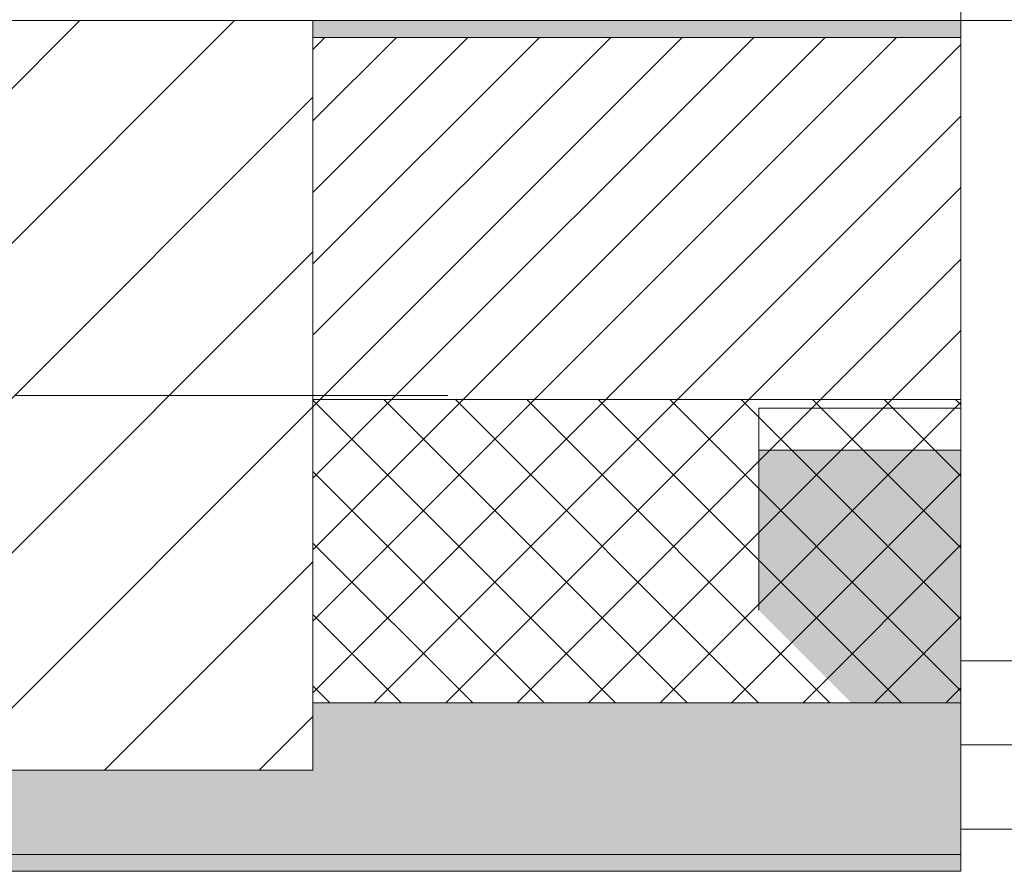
# Model space of a CAD drawing. Header units: millimetres. Extents: x -40968 to 13979, y -19284 to 4746.
# Tile 76 of 173: x -18695 to -18111, y -1699 to -1193. Entities that reach past the tile are written whole.
import ezdxf

# ---------------------------------------------------------------- set-up
doc = ezdxf.new("R2010")
doc.units = ezdxf.units.MM
doc.header["$MEASUREMENT"] = 0
doc.linetypes.add('Wipeout_Contour', pattern=[1000, 0, -1000])
for name, color, linetype in [('10_ESTR_Pilars', 7, 'Continuous'), ('12_FAÇ_Façana', 7, 'Continuous'), ('Nuevo_08_E_Envans secs', 7, 'Continuous'), ('Ventanas Archicad', 7, 'Continuous')]:
    doc.layers.add(name, color=color, linetype=linetype)
for name, color, linetype, lineweight in [('10_ESTR_Pilars_Pluma_Nº__20', 1, 'Continuous', 5), ('10_ESTR_Pilars_Pluma_Nº__28', 7, 'Continuous', 20), ('10_ESTR_Pilars_Pluma_Nº__42', 8, 'Continuous', 25), ('12_FAÇ_Façana_Pluma_Nº__2', 8, 'Continuous', 5), ('12_FAÇ_Façana_Pluma_Nº__7', 7, 'Continuous', 5), ('Nuevo_08_E_Envans secs_Pluma_Nº__1', 7, 'Continuous', 5), ('Ventanas Archicad_Pluma_Nº__7', 7, 'Continuous', 5)]:
    doc.layers.add(name, color=color, linetype=linetype, lineweight=lineweight)
for name, color, linetype, lineweight, true_color in [('12_FAÇ_Façana_Pluma_Nº__102', 7, 'Continuous', 5, 0xcccccc), ('12_FAÇ_Façana_Pluma_Nº__174', 7, 'Continuous', 13, 0xe4ad2c), ('12_FAÇ_Façana_Pluma_Nº__176', 7, 'Continuous', 15, 0x93a0c6), ('12_FAÇ_Façana_Pluma_Nº__43', 7, 'Continuous', 5, 0xa4a4a6), ('Ventanas Archicad_Pluma_Nº__23', 7, 'Continuous', 5, 0xa4a4a6), ('Ventanas Archicad_Pluma_Nº__3', 7, 'Continuous', 5, 0xa4a4a4), ('Ventanas Archicad_Pluma_Nº__43', 7, 'Continuous', 5, 0xa4a4a6)]:
    doc.layers.add(name, color=color, linetype=linetype, lineweight=lineweight, true_color=true_color)

# ---------------------------------------------------------------- blocks, each defined once
blk = doc.blocks.new('Muro_13_1', base_point=(-19033.93, -1193.98))
at = {"layer": '12_FAÇ_Façana_Pluma_Nº__102', "linetype": 'Continuous', "lineweight": 0, "true_color": 0xe5e5e5}
for points in [[(-19033.93, -1688.98), (-18136.43, -1688.98), (-18136.43, -1598.98), (-18521.11, -1598.98), (-18521.11, -1638.98), (-19033.93, -1638.98)], [(-19033.93, -1698.98), (-18136.43, -1698.98), (-18136.43, -1688.98), (-19033.93, -1688.98)]]:
    blk.add_hatch(color=254, dxfattribs=at).paths.add_polyline_path(points)
at = {"layer": '12_FAÇ_Façana_Pluma_Nº__174', "linetype": 'Continuous', "lineweight": 13, "true_color": 0xe4ad2c}
h = blk.add_hatch(dxfattribs=at)
h.set_pattern_fill('SATE_Aislamiento_0001', color=42, style=0, pattern_type=2)
h.set_pattern_definition([(45, (0, 0), (-21.213203, 21.213203), []), (135, (0, 0), (21.213203, 21.213203), [])])
h.paths.add_polyline_path([(-18136.43, -1418.98), (-18521.11, -1418.98), (-18521.11, -1598.98), (-18136.43, -1598.98)])
at = {"layer": '12_FAÇ_Façana_Pluma_Nº__176', "linetype": 'Continuous', "lineweight": 0, "true_color": 0x495063}
blk.add_hatch(color=251, dxfattribs=at).paths.add_polyline_path([(-18521.11, -1193.98), (-18521.11, -1203.98), (-18136.43, -1203.98), (-18136.43, -1193.98)])
at = {"layer": '12_FAÇ_Façana_Pluma_Nº__2', "linetype": 'Continuous', "lineweight": 5}
h = blk.add_hatch(dxfattribs=at)
h.set_pattern_fill('Ceramic_0001', color=8, style=0, pattern_type=2)
h.set_pattern_definition([(45, (0, 0), (-21.213203, 21.213203), [])])
h.paths.add_polyline_path([(-18136.43, -1203.98), (-18521.11, -1203.98), (-18521.11, -1418.98), (-18136.43, -1418.98)])
at = {"layer": '12_FAÇ_Façana_Pluma_Nº__7', "color": 7, "linetype": 'Continuous', "lineweight": 5}
for p, q in [((-18136.43, -1203.98), (-18521.11, -1203.98)), ((-18521.11, -1418.98), (-18136.43, -1418.98)), ((-18521.11, -1598.98), (-18136.43, -1598.98)), ((-19033.93, -1688.98), (-18136.43, -1688.98))]:
    blk.add_line(p, q, dxfattribs=at)
at = {"layer": '12_FAÇ_Façana_Pluma_Nº__7', "color": 7, "linetype": 'Continuous', "lineweight": 5, "flags": 128}
for points in [[(-18136.43, -1193.98), (-18521.11, -1193.98)], [(-18136.43, -1423.98), (-18136.43, -1418.98)], [(-18136.43, -1598.98), (-18136.43, -1543.98)], [(-18136.43, -1698.98), (-18136.43, -1663.98)], [(-19033.93, -1698.98), (-18136.43, -1698.98)]]:
    blk.add_lwpolyline(points, dxfattribs=at)
blk = doc.blocks.new('Ventana Vertical Multi-Faja 27_5')
at = {"layer": 'Ventanas Archicad_Pluma_Nº__23', "color": 253, "linetype": 'Continuous', "lineweight": 5, "true_color": 0xa4a4a6}
for p, q in [((550, 0), (600, 0)), ((600, -50), (550, -50))]:
    blk.add_line(p, q, dxfattribs=at)
at = {"layer": 'Ventanas Archicad_Pluma_Nº__3', "color": 253, "linetype": 'Continuous', "lineweight": 5, "true_color": 0xa4a4a4}
for p, q in [((-600, 50), (600, 50)), ((-600, -430), (600, -430))]:
    blk.add_line(p, q, dxfattribs=at)
at = {"layer": 'Ventanas Archicad_Pluma_Nº__43', "color": 253, "linetype": 'Continuous', "lineweight": 5, "true_color": 0xa4a4a6}
blk.add_line((600, -200), (600, -175), dxfattribs=at)
at = {"layer": 'Ventanas Archicad_Pluma_Nº__7', "color": 7, "linetype": 'Continuous', "lineweight": 5}
for p, q in [((600, 50), (600, 40)), ((600, 40), (600, 0)), ((600, 40), (600, 0)), ((600, 0), (600, -50)), ((600, 0), (600, -50)), ((600, 0), (600, -50)), ((600, 0), (600, -50)), ((600, -50), (600, -80)), ((600, -50), (600, -80)), ((600, -80), (600, -175)), ((600, -80), (600, -175)), ((600, -200), (600, -420)), ((600, -420), (600, -430))]:
    blk.add_line(p, q, dxfattribs=at)
blk = doc.blocks.new('Muro_15_1', base_point=(-18136.43, -1193.98))
at = {"layer": '12_FAÇ_Façana', "linetype": 'Continuous', "lineweight": 0, "true_color": 0x000000}
h = blk.add_hatch(dxfattribs=at)
h.set_pattern_fill('Yeso_0001', color=18, style=0, pattern_type=2)
h.set_pattern_definition([(0, (0, 0), (0, 75), [0, -75])])
h.paths.add_polyline_path([(-18136.43, -1423.98), (-18256.43, -1423.98), (-18256.43, -1448.98), (-18136.43, -1448.98)])
at = {"layer": '12_FAÇ_Façana_Pluma_Nº__102', "linetype": 'Continuous', "lineweight": 0, "true_color": 0xe5e5e5}
blk.add_hatch(color=254, dxfattribs=at).paths.add_polyline_path([(-18256.43, -1543.98), (-18136.43, -1663.98), (-18136.43, -1448.98), (-18256.43, -1448.98)])
at = {"layer": '12_FAÇ_Façana_Pluma_Nº__43', "color": 253, "linetype": 'Continuous', "lineweight": 5, "true_color": 0xa4a4a6}
for p, q in [((-18256.43, -1423.98), (-18136.43, -1423.98)), ((-18256.43, -1448.98), (-18256.43, -1423.98)), ((-18136.43, -1423.98), (-18136.43, -1448.98)), ((-18136.43, -1448.98), (-18256.43, -1448.98))]:
    blk.add_line(p, q, dxfattribs=at)
at = {"layer": '12_FAÇ_Façana_Pluma_Nº__7', "color": 7, "linetype": 'Continuous', "lineweight": 5}
for p, q in [((-18136.43, -1203.98), (-18136.43, -1193.98)), ((-18136.43, -1423.98), (-18136.43, -1203.98)), ((-18256.43, -1543.98), (-18256.43, -1448.98)), ((-18136.43, -1543.98), (-18136.43, -1448.98)), ((-18136.43, -1543.98), (-18136.43, -1448.98)), ((-18136.43, -1573.98), (-18136.43, -1543.98)), ((-18136.43, -1573.98), (-18136.43, -1543.98)), ((-18136.43, -1623.98), (-18136.43, -1573.98)), ((-18136.43, -1623.98), (-18136.43, -1573.98)), ((-18136.43, -1663.98), (-18136.43, -1623.98)), ((-18136.43, -1663.98), (-18136.43, -1623.98)), ((-18136.43, -1673.98), (-18136.43, -1663.98))]:
    blk.add_line(p, q, dxfattribs=at)
at = {"layer": 'Ventanas Archicad', "color": 253, "linetype": 'Continuous', "lineweight": 5, "true_color": 0xa4a4a6, "zscale": 1000, "rotation": 180}
blk.add_blockref('Ventana Vertical Multi-Faja 27_5', (-17536.43, -1623.98), dxfattribs=at)
blk = doc.blocks.new('Muro_91_1', base_point=(-18136.43, -1193.98))
at = {"layer": 'Nuevo_08_E_Envans secs_Pluma_Nº__1', "color": 7, "linetype": 'Continuous', "lineweight": 5, "flags": 128}
blk.add_lwpolyline([(-18521.11, -1193.98), (-18136.43, -1193.98)], dxfattribs=at)
blk = doc.blocks.new('Muro_150_1', base_point=(-19033.93, -1128.98))
at = {"layer": 'Nuevo_08_E_Envans secs_Pluma_Nº__1', "color": 7, "linetype": 'Continuous', "lineweight": 5, "flags": 128}
for points in [[(-18136.43, -1153.98), (-18136.43, -1193.98)], [(-18521.11, -1193.98), (-18136.43, -1193.98)]]:
    blk.add_lwpolyline(points, dxfattribs=at)
blk = doc.blocks.new('Pilar_2_1', base_point=(-18777.52, -1416.48))
at = {"color": 254, "linetype": 'Wipeout_Contour', "lineweight": 0, "ltscale": 75328.745035}
blk.add_wipeout([(-19033.93, -1638.98), (-18521.11, -1638.98), (-18521.11, -1193.98), (-19033.93, -1193.98)], dxfattribs=at).dxf.layer = '10_ESTR_Pilars'
at = {"layer": '10_ESTR_Pilars_Pluma_Nº__42', "linetype": 'Continuous', "lineweight": 25}
h = blk.add_hatch(dxfattribs=at)
h.set_pattern_fill('00_GCT_trama_45º_e1_400__05', color=8, style=0, pattern_type=2)
h.set_pattern_definition([(45, (0, 0), (-45.96194, 45.96194), [])])
h.paths.add_polyline_path([(-19033.93, -1638.98), (-18521.11, -1638.98), (-18521.11, -1193.98), (-19033.93, -1193.98)])
at = {"layer": '10_ESTR_Pilars_Pluma_Nº__20', "color": 1, "linetype": 'Continuous', "lineweight": 5}
blk.add_line((-18697.52, -1416.48), (-18441.11, -1416.48), dxfattribs=at)
at = {"layer": '10_ESTR_Pilars_Pluma_Nº__28', "color": 7, "linetype": 'Continuous', "lineweight": 20, "flags": 128}
blk.add_lwpolyline([(-19033.93, -1638.98), (-18521.11, -1638.98), (-18521.11, -1193.98), (-19033.93, -1193.98)], close=True, dxfattribs=at)

msp = doc.modelspace()

# ---------------------------------------------------------------- block references
at = {"layer": '12_FAÇ_Façana', "color": 7, "lineweight": 20}
for name, p in [('Muro_13_1', (-19033.93, -1193.98)), ('Muro_15_1', (-18136.43, -1193.98))]:
    msp.add_blockref(name, p, dxfattribs=at)

# ---------------------------------------------------------------- next in the draw order: block references
at = {"layer": 'Nuevo_08_E_Envans secs', "color": 7, "lineweight": 20}
msp.add_blockref('Muro_91_1', (-18136.43, -1193.98), dxfattribs=at)

# ---------------------------------------------------------------- next in the draw order: block references
msp.add_blockref('Muro_150_1', (-19033.93, -1128.98), dxfattribs=at)

# ---------------------------------------------------------------- next in the draw order: block references
at = {"layer": '10_ESTR_Pilars', "color": 7, "lineweight": 20}
msp.add_blockref('Pilar_2_1', (-18777.52, -1416.48), dxfattribs=at)

doc.saveas('drawing.dxf')
